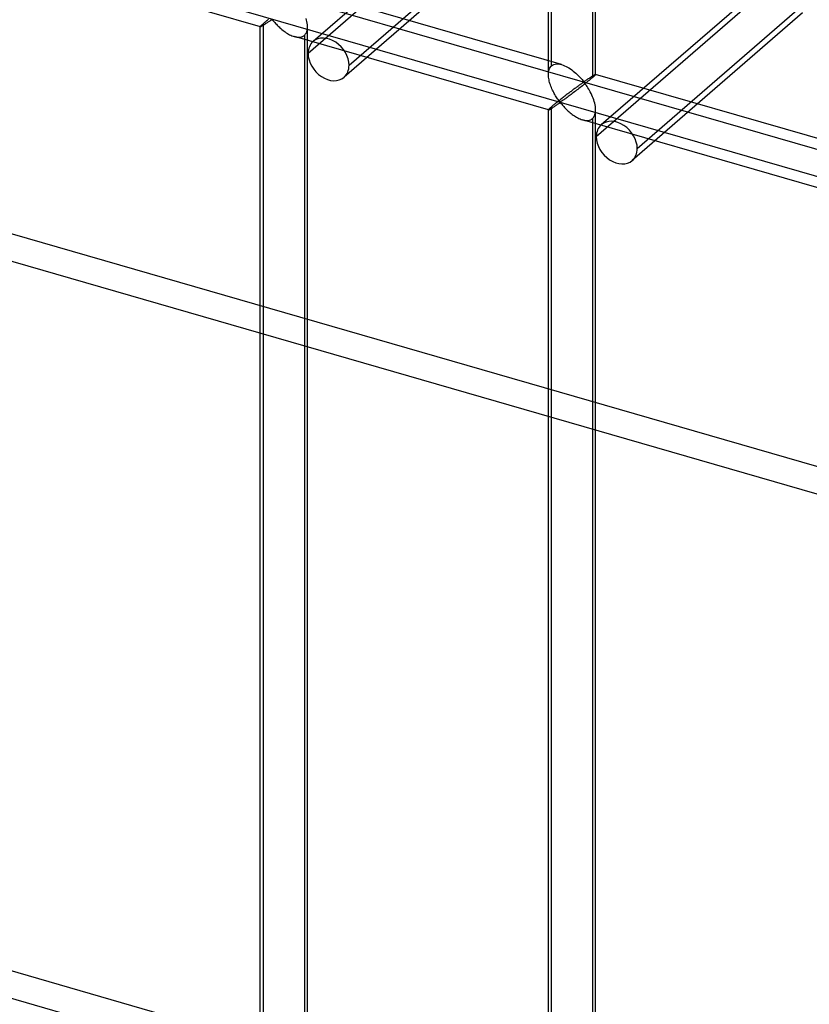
# Model space of a CAD drawing. Header units: millimetres. Extents: x -527 to 557, y -623 to 637.
# Tile 69 of 80: x 191 to 275, y 354 to 458. Entities that reach past the tile are written whole.
import ezdxf

# ---------------------------------------------------------------- set-up
doc = ezdxf.new("R2010")
doc.units = ezdxf.units.MM
doc.layers.add('MAIN-2', color=7, linetype='Continuous')

msp = doc.modelspace()

# ---------------------------------------------------------------- linework, layer by layer
at = {"layer": 'MAIN-2'}
for p, q in [((-175.9, 575.08), (555.9, 363.83)), ((526.54, 369.42), (-176.23, 572.29)), ((428.28, 367.11), (-205.25, 550)), ((-207.75, 547.83), (431.46, 363.31)), ((271.91, 334.31), (-369.71, 519.53)), ((-372.21, 517.37), (269.41, 332.15)), ((247.57, 453.56), (247.57, 512.38)), ((247.23, 452.65), (247.23, 477.69)), ((251.9, 474.32), (251.9, 452.31)), ((252.23, 452.65), (252.23, 474.23)), ((240.37, 471.74), (222.34, 456.13)), ((239.54, 470.21), (221.81, 454.86)), ((226.14, 453.61), (243.86, 468.96)), ((243.64, 467.96), (225.61, 452.35)), ((216.75, 457.69), (189.86, 465.45)), ((270.86, 462.94), (252.83, 447.32)), ((248.63, 453.69), (221.74, 461.46)), ((270.03, 461.41), (252.3, 446.06)), ((256.63, 444.81), (274.35, 460.16)), ((217.25, 458.18), (217.19, 458.13)), ((217.32, 458.24), (217.25, 458.18)), ((217.39, 458.3), (217.32, 458.24)), ((217.46, 458.36), (217.39, 458.3)), ((217.54, 458.42), (217.46, 458.36)), ((217.51, 458.15), (217.58, 458.2)), ((217.62, 458.48), (217.54, 458.42)), ((217.58, 458.2), (217.65, 458.25)), ((217.65, 458.25), (217.72, 458.29)), ((217.72, 458.29), (217.78, 458.33)), ((217.78, 458.33), (217.85, 458.38)), ((217.85, 458.38), (217.91, 458.41)), ((217.91, 458.41), (217.99, 458.43)), ((217.99, 458.43), (218.08, 458.36)), ((218.08, 458.36), (218.14, 458.29)), ((218.14, 458.29), (218.21, 458.21)), ((218.21, 458.21), (218.29, 458.13)), ((221.65, 458.4), (221.6, 458.58)), ((221.68, 458.23), (221.65, 458.4)), ((221.71, 458.06), (221.68, 458.23)), ((274.13, 459.16), (256.1, 443.55)), ((216.75, 457.71), (216.74, 457.7)), ((216.74, 457.7), (216.74, 457.7)), ((216.74, 457.7), (216.74, 457.69)), ((216.74, 339.48), (216.74, 457.7)), ((216.74, 457.69), (216.74, 457.69)), ((216.74, 457.69), (216.75, 457.69)), ((216.76, 457.73), (216.75, 457.71)), ((216.75, 457.69), (216.75, 457.69)), ((216.75, 457.69), (216.75, 457.69)), ((216.75, 457.69), (216.76, 457.69)), ((216.79, 457.76), (216.76, 457.73)), ((216.76, 457.69), (216.78, 457.7)), ((216.78, 457.7), (216.81, 457.71)), ((216.82, 457.8), (216.79, 457.76)), ((216.81, 457.71), (216.84, 457.72)), ((216.87, 457.85), (216.82, 457.8)), ((216.84, 457.72), (216.87, 457.74)), ((216.93, 457.9), (216.87, 457.85)), ((216.87, 457.74), (216.92, 457.77)), ((216.92, 457.77), (216.96, 457.79)), ((217, 457.96), (216.93, 457.9)), ((216.96, 457.79), (217.01, 457.82)), ((217.08, 458.03), (217, 457.96)), ((217.01, 457.82), (217.07, 457.86)), ((217.07, 457.86), (217.13, 457.9)), ((217.13, 458.08), (217.08, 458.03)), ((217.08, 340.4), (217.08, 458.03)), ((217.19, 458.13), (217.13, 458.08)), ((217.13, 457.9), (217.19, 457.93)), ((217.19, 457.93), (217.25, 457.98)), ((217.25, 457.98), (217.31, 458.02)), ((217.31, 458.02), (217.38, 458.06)), ((217.38, 458.06), (217.45, 458.11)), ((217.45, 458.11), (217.51, 458.15)), ((218.29, 458.13), (218.37, 458.04)), ((218.37, 458.04), (218.45, 457.95)), ((218.45, 457.95), (218.54, 457.86)), ((218.54, 457.86), (218.63, 457.76)), ((218.63, 457.76), (218.73, 457.67)), ((218.73, 457.67), (218.83, 457.58)), ((218.83, 457.58), (218.93, 457.49)), ((218.93, 457.49), (219.04, 457.4)), ((219.04, 457.4), (219.15, 457.31)), ((219.15, 457.31), (219.26, 457.23)), ((219.26, 457.23), (219.38, 457.14)), ((219.38, 457.14), (219.49, 457.06)), ((221.59, 457.02), (221.66, 457.17)), ((221.66, 457.17), (221.71, 457.34)), ((221.73, 457.88), (221.71, 458.06)), ((221.71, 457.34), (221.73, 457.52)), ((221.74, 457.71), (221.73, 457.88)), ((221.73, 457.52), (221.74, 457.71)), ((221.74, 339.48), (221.74, 457.7)), ((219.49, 457.06), (219.61, 456.99)), ((219.61, 456.99), (219.73, 456.92)), ((219.73, 456.92), (219.85, 456.85)), ((219.85, 456.85), (219.97, 456.8)), ((219.97, 456.8), (220.09, 456.74)), ((220.09, 456.74), (220.22, 456.69)), ((220.22, 456.69), (220.34, 456.65)), ((220.34, 456.65), (220.48, 456.62)), ((247.24, 448.89), (220.35, 456.65)), ((220.48, 456.62), (220.61, 456.59)), ((220.61, 456.59), (220.75, 456.58)), ((220.75, 456.58), (220.87, 456.58)), ((220.87, 456.58), (221, 456.6)), ((221, 456.6), (221.11, 456.62)), ((221.11, 456.62), (221.22, 456.66)), ((221.22, 456.66), (221.32, 456.72)), ((221.32, 456.72), (221.41, 456.78)), ((221.41, 456.78), (221.51, 456.89)), ((221.41, 456.78), (221.41, 339.15)), ((221.51, 456.89), (221.59, 457.02)), ((247.25, 452.92), (247.28, 453.05)), ((247.28, 453.05), (247.31, 453.17)), ((247.31, 453.17), (247.36, 453.29)), ((247.36, 453.29), (247.42, 453.39)), ((247.42, 453.39), (247.49, 453.48)), ((247.49, 453.48), (247.57, 453.56)), ((247.57, 453.56), (247.68, 453.64)), ((247.68, 453.64), (247.82, 453.71)), ((247.82, 453.71), (247.96, 453.75)), ((247.96, 453.75), (248.12, 453.76)), ((248.12, 453.76), (248.28, 453.76)), ((248.28, 453.76), (248.46, 453.73)), ((248.46, 453.73), (248.63, 453.69)), ((248.63, 453.69), (248.79, 453.64)), ((248.79, 453.64), (248.95, 453.57)), ((248.95, 453.57), (249.1, 453.5)), ((249.1, 453.5), (249.26, 453.42)), ((249.26, 453.42), (249.41, 453.33)), ((249.41, 453.33), (249.56, 453.23)), ((249.56, 453.23), (249.71, 453.12)), ((249.71, 453.12), (249.85, 453.01)), ((249.85, 453.01), (249.99, 452.9)), ((247.23, 452.63), (247.24, 452.78)), ((247.24, 452.5), (247.23, 452.63)), ((247.24, 452.78), (247.25, 452.92)), ((247.25, 452.36), (247.24, 452.5)), ((247.27, 452.22), (247.25, 452.36)), ((247.3, 452.09), (247.27, 452.22)), ((247.33, 451.95), (247.3, 452.09)), ((247.36, 451.81), (247.33, 451.95)), ((249.99, 452.9), (250.12, 452.78)), ((250.12, 452.78), (250.25, 452.67)), ((250.25, 452.67), (250.37, 452.55)), ((250.37, 452.55), (250.49, 452.43)), ((250.49, 452.43), (250.6, 452.32)), ((250.6, 452.32), (250.7, 452.21)), ((250.7, 452.21), (250.79, 452.1)), ((250.79, 452.1), (250.88, 452)), ((250.88, 452), (250.98, 451.91)), ((250.98, 451.91), (251.05, 451.92)), ((251.05, 451.92), (251.09, 451.95)), ((251.09, 451.95), (251.14, 451.98)), ((251.14, 451.98), (251.18, 452.01)), ((251.18, 452.01), (251.23, 452.04)), ((251.23, 452.04), (251.28, 452.07)), ((251.28, 452.07), (251.33, 452.1)), ((251.42, 451.92), (251.31, 451.83)), ((251.33, 452.1), (251.37, 452.13)), ((251.37, 452.13), (251.42, 452.17)), ((251.42, 452.17), (251.47, 452.2)), ((251.53, 452.01), (251.42, 451.92)), ((251.47, 452.2), (251.52, 452.23)), ((251.52, 452.23), (251.57, 452.27)), ((251.63, 452.09), (251.53, 452.01)), ((251.57, 452.27), (251.62, 452.3)), ((251.62, 452.3), (251.66, 452.33)), ((251.73, 452.17), (251.63, 452.09)), ((251.66, 452.33), (251.71, 452.36)), ((251.71, 452.36), (251.76, 452.39)), ((251.82, 452.24), (251.73, 452.17)), ((251.76, 452.39), (251.8, 452.42)), ((251.8, 452.42), (251.85, 452.45)), ((251.9, 452.31), (251.82, 452.24)), ((251.85, 452.45), (251.89, 452.47)), ((251.89, 452.47), (251.93, 452.5)), ((251.96, 452.36), (251.9, 452.31)), ((251.93, 452.5), (251.97, 452.52)), ((252.01, 452.41), (251.96, 452.36)), ((251.97, 452.52), (252, 452.55)), ((252, 452.55), (252.04, 452.57)), ((252.06, 452.45), (252.01, 452.41)), ((252.04, 452.57), (252.07, 452.58)), ((252.1, 452.49), (252.06, 452.45)), ((252.07, 452.58), (252.1, 452.6)), ((252.1, 452.6), (252.12, 452.62)), ((252.14, 452.53), (252.1, 452.49)), ((252.12, 452.62), (252.15, 452.63)), ((252.17, 452.56), (252.14, 452.53)), ((252.15, 452.63), (252.17, 452.64)), ((252.17, 452.64), (252.19, 452.65)), ((252.19, 452.59), (252.17, 452.56)), ((252.19, 452.65), (252.2, 452.65)), ((252.21, 452.61), (252.19, 452.59)), ((252.2, 452.65), (252.22, 452.65)), ((252.22, 452.62), (252.21, 452.61)), ((252.22, 452.65), (252.23, 452.65)), ((252.23, 452.64), (252.22, 452.62)), ((252.23, 452.65), (252.23, 452.65)), ((252.23, 452.65), (252.23, 452.65)), ((252.23, 452.65), (252.23, 452.65)), ((252.23, 452.65), (252.23, 452.65)), ((252.23, 452.65), (252.23, 452.65)), ((252.23, 452.65), (252.23, 452.65)), ((252.23, 452.65), (252.23, 452.64)), ((279.12, 444.89), (252.23, 452.65)), ((247.4, 451.68), (247.36, 451.81)), ((247.45, 451.54), (247.4, 451.68)), ((247.5, 451.4), (247.45, 451.54)), ((247.55, 451.27), (247.5, 451.4)), ((247.61, 451.13), (247.55, 451.27)), ((247.67, 451), (247.61, 451.13)), ((247.73, 450.87), (247.67, 451)), ((247.8, 450.75), (247.73, 450.87)), ((249.71, 450.92), (249.63, 450.86)), ((249.79, 450.98), (249.71, 450.92)), ((249.87, 451.04), (249.79, 450.98)), ((249.94, 451.09), (249.87, 451.04)), ((250.02, 451.15), (249.94, 451.09)), ((250.1, 450.88), (249.98, 450.79)), ((250.09, 451.2), (250.02, 451.15)), ((250.16, 451.26), (250.09, 451.2)), ((250.22, 450.97), (250.1, 450.88)), ((250.23, 451.31), (250.16, 451.26)), ((250.34, 451.06), (250.22, 450.97)), ((250.3, 451.36), (250.23, 451.31)), ((250.37, 451.41), (250.3, 451.36)), ((250.46, 451.16), (250.34, 451.06)), ((250.43, 451.45), (250.37, 451.41)), ((250.49, 451.5), (250.43, 451.45)), ((250.58, 451.25), (250.46, 451.16)), ((250.55, 451.54), (250.49, 451.5)), ((250.61, 451.58), (250.55, 451.54)), ((250.7, 451.35), (250.58, 451.25)), ((250.67, 451.62), (250.61, 451.58)), ((250.72, 451.66), (250.67, 451.62)), ((250.83, 451.44), (250.7, 451.35)), ((250.77, 451.69), (250.72, 451.66)), ((250.82, 451.73), (250.77, 451.69)), ((250.87, 451.76), (250.82, 451.73)), ((250.95, 451.54), (250.83, 451.44)), ((250.92, 451.78), (250.87, 451.76)), ((250.98, 451.79), (250.92, 451.78)), ((251.07, 451.64), (250.95, 451.54)), ((251.08, 451.7), (250.98, 451.79)), ((251.19, 451.73), (251.07, 451.64)), ((251.16, 451.6), (251.08, 451.7)), ((251.25, 451.49), (251.16, 451.6)), ((251.31, 451.83), (251.19, 451.73)), ((251.33, 451.36), (251.25, 451.49)), ((251.41, 451.23), (251.33, 451.36)), ((251.5, 451.09), (251.41, 451.23)), ((251.59, 450.94), (251.5, 451.09)), ((251.67, 450.79), (251.59, 450.94)), ((247.86, 450.63), (247.8, 450.75)), ((247.93, 450.51), (247.86, 450.63)), ((248, 450.39), (247.93, 450.51)), ((248.07, 450.28), (248, 450.39)), ((248.14, 450.18), (248.07, 450.28)), ((248.2, 450.08), (248.14, 450.18)), ((248.27, 449.99), (248.2, 450.08)), ((248.33, 449.9), (248.27, 449.99)), ((248.36, 449.88), (248.27, 449.81)), ((248.4, 449.82), (248.33, 449.9)), ((248.44, 449.94), (248.36, 449.88)), ((248.53, 450.01), (248.44, 449.94)), ((248.61, 450.08), (248.53, 450.01)), ((248.7, 450.15), (248.61, 450.08)), ((248.7, 449.85), (248.63, 449.81)), ((248.79, 450.22), (248.7, 450.15)), ((248.78, 449.91), (248.7, 449.85)), ((248.85, 449.96), (248.78, 449.91)), ((248.88, 450.28), (248.79, 450.22)), ((248.94, 450.02), (248.85, 449.96)), ((248.96, 450.35), (248.88, 450.28)), ((249.03, 450.08), (248.94, 450.02)), ((249.05, 450.42), (248.96, 450.35)), ((249.12, 450.15), (249.03, 450.08)), ((249.13, 450.48), (249.05, 450.42)), ((249.22, 450.22), (249.12, 450.15)), ((249.21, 450.55), (249.13, 450.48)), ((249.3, 450.61), (249.21, 450.55)), ((249.31, 450.3), (249.22, 450.22)), ((249.38, 450.67), (249.3, 450.61)), ((249.42, 450.37), (249.31, 450.3)), ((249.46, 450.74), (249.38, 450.67)), ((249.52, 450.45), (249.42, 450.37)), ((249.55, 450.8), (249.46, 450.74)), ((249.63, 450.53), (249.52, 450.45)), ((249.63, 450.86), (249.55, 450.8)), ((249.75, 450.62), (249.63, 450.53)), ((249.86, 450.7), (249.75, 450.62)), ((249.98, 450.79), (249.86, 450.7)), ((251.75, 450.63), (251.67, 450.79)), ((251.83, 450.46), (251.75, 450.63)), ((251.9, 450.29), (251.83, 450.46)), ((251.97, 450.12), (251.9, 450.29)), ((252.04, 449.95), (251.97, 450.12)), ((252.09, 449.78), (252.04, 449.95)), ((247.24, 448.91), (247.23, 448.9)), ((247.23, 448.9), (247.23, 448.89)), ((247.23, 330.68), (247.23, 448.9)), ((247.23, 448.89), (247.23, 448.89)), ((247.23, 448.89), (247.24, 448.89)), ((247.25, 448.93), (247.24, 448.91)), ((247.24, 448.89), (247.24, 448.89)), ((247.24, 448.89), (247.24, 448.89)), ((247.24, 448.89), (247.24, 448.89)), ((247.24, 448.89), (247.25, 448.89)), ((247.28, 448.96), (247.25, 448.93)), ((247.25, 448.89), (247.27, 448.9)), ((247.27, 448.9), (247.3, 448.91)), ((247.31, 449), (247.28, 448.96)), ((247.3, 448.91), (247.33, 448.92)), ((247.36, 449.05), (247.31, 449)), ((247.33, 448.92), (247.37, 448.94)), ((247.42, 449.1), (247.36, 449.05)), ((247.37, 448.94), (247.41, 448.96)), ((247.41, 448.96), (247.45, 448.99)), ((247.49, 449.16), (247.42, 449.1)), ((247.45, 448.99), (247.5, 449.02)), ((247.57, 449.23), (247.49, 449.16)), ((247.5, 449.02), (247.56, 449.06)), ((247.56, 449.06), (247.62, 449.09)), ((247.62, 449.28), (247.57, 449.23)), ((247.57, 331.6), (247.57, 449.23)), ((247.68, 449.33), (247.62, 449.28)), ((247.62, 449.09), (247.68, 449.13)), ((247.75, 449.38), (247.68, 449.33)), ((247.68, 449.13), (247.74, 449.17)), ((247.74, 449.17), (247.8, 449.22)), ((247.81, 449.44), (247.75, 449.38)), ((247.8, 449.22), (247.87, 449.26)), ((247.88, 449.49), (247.81, 449.44)), ((247.87, 449.26), (247.94, 449.31)), ((247.95, 449.55), (247.88, 449.49)), ((247.94, 449.31), (248.01, 449.35)), ((248.03, 449.62), (247.95, 449.55)), ((248.01, 449.35), (248.07, 449.4)), ((248.11, 449.68), (248.03, 449.62)), ((248.07, 449.4), (248.14, 449.44)), ((248.19, 449.74), (248.11, 449.68)), ((248.14, 449.44), (248.21, 449.49)), ((248.27, 449.81), (248.19, 449.74)), ((248.21, 449.49), (248.27, 449.53)), ((248.27, 449.53), (248.34, 449.57)), ((248.34, 449.57), (248.4, 449.61)), ((248.47, 449.75), (248.4, 449.82)), ((248.4, 449.61), (248.48, 449.63)), ((248.56, 449.77), (248.47, 449.75)), ((248.48, 449.63), (248.57, 449.56)), ((248.63, 449.81), (248.56, 449.77)), ((248.57, 449.56), (248.64, 449.49)), ((248.64, 449.49), (248.71, 449.41)), ((248.71, 449.41), (248.78, 449.32)), ((248.78, 449.32), (248.86, 449.24)), ((248.86, 449.24), (248.94, 449.15)), ((248.94, 449.15), (249.03, 449.06)), ((249.03, 449.06), (249.12, 448.96)), ((249.12, 448.96), (249.22, 448.87)), ((249.22, 448.87), (249.32, 448.78)), ((252.14, 449.6), (252.09, 449.78)), ((252.18, 449.43), (252.14, 449.6)), ((252.21, 449.25), (252.18, 449.43)), ((252.22, 449.08), (252.21, 449.25)), ((252.23, 448.91), (252.22, 449.08)), ((252.22, 448.72), (252.23, 448.91)), ((252.23, 330.68), (252.23, 448.9)), ((249.32, 448.78), (249.42, 448.69)), ((249.42, 448.69), (249.53, 448.6)), ((249.53, 448.6), (249.64, 448.51)), ((249.64, 448.51), (249.75, 448.42)), ((249.75, 448.42), (249.87, 448.34)), ((249.87, 448.34), (249.98, 448.26)), ((249.98, 448.26), (250.1, 448.19)), ((250.1, 448.19), (250.22, 448.12)), ((250.22, 448.12), (250.34, 448.05)), ((250.34, 448.05), (250.46, 447.99)), ((250.46, 447.99), (250.58, 447.94)), ((250.58, 447.94), (250.71, 447.89)), ((250.71, 447.89), (250.83, 447.85)), ((250.83, 447.85), (250.97, 447.82)), ((277.73, 440.09), (250.84, 447.85)), ((250.97, 447.82), (251.1, 447.79)), ((251.1, 447.79), (251.24, 447.78)), ((251.24, 447.78), (251.36, 447.78)), ((251.36, 447.78), (251.49, 447.79)), ((251.49, 447.79), (251.6, 447.82)), ((251.6, 447.82), (251.71, 447.86)), ((251.71, 447.86), (251.81, 447.91)), ((251.81, 447.91), (251.9, 447.98)), ((251.9, 447.98), (252, 448.09)), ((251.9, 447.98), (251.9, 330.35)), ((252, 448.09), (252.09, 448.22)), ((252.09, 448.22), (252.15, 448.37)), ((252.15, 448.37), (252.2, 448.54)), ((252.2, 448.54), (252.22, 448.72))]:
    msp.add_line(p, q, dxfattribs=at)
for centre, major_axis, start_param, end_param in [((223.97, 454.24), (-1.64, 1.89), -0.000041, 0.713724), ((223.97, 454.24), (-1.64, 1.89), -2.427868, -0.000041), ((223.97, 454.24), (-1.64, 1.89), 0.713724, 3.141552), ((223.97, 454.24), (-1.64, 1.89), 3.141552, 3.855317), ((254.47, 445.44), (-1.64, 1.89), -2.427868, -0.000041), ((254.47, 445.44), (-1.64, 1.89), -0.000041, 0.713724), ((254.47, 445.44), (-1.64, 1.89), 0.713724, 3.141552), ((254.47, 445.44), (-1.64, 1.89), 3.141552, 3.855317), ((20, 17.32), (-255.31, 294.81), -2.427868, 0), ((17.5, 15.16), (255.31, -294.81), 0.713724, 3.141593)]:
    msp.add_ellipse(centre, major_axis=major_axis, ratio=0.75, start_param=start_param, end_param=end_param, dxfattribs=at)

doc.saveas('drawing.dxf')
